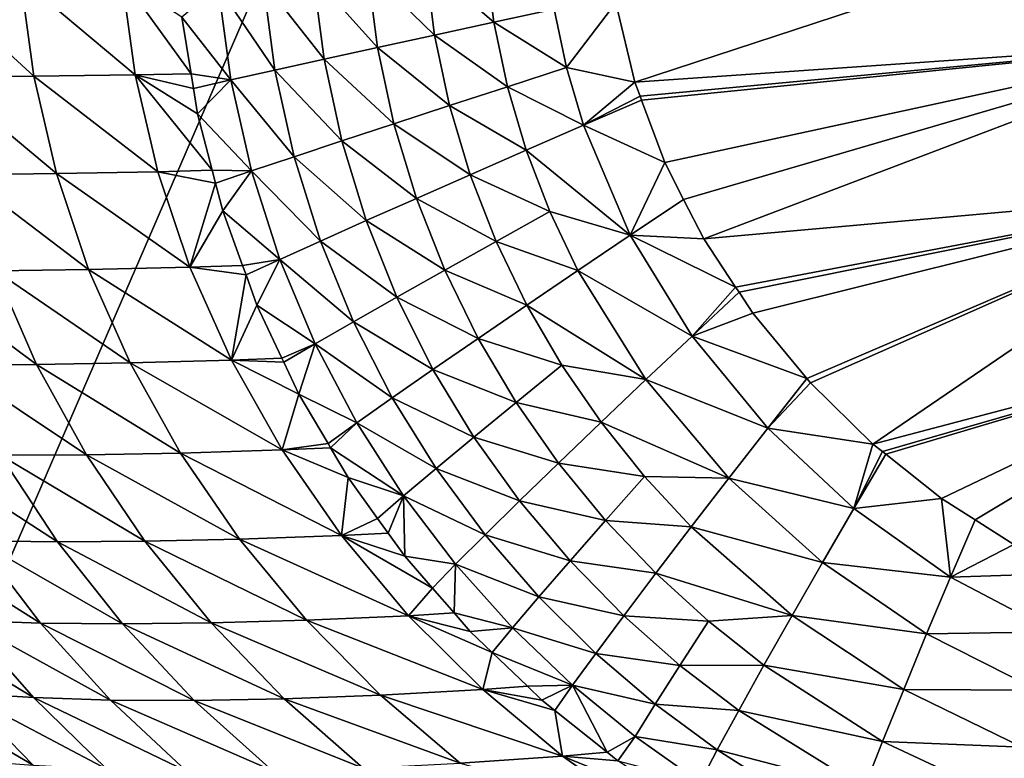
# Model space of a CAD drawing. Extents: x -924 to 924, y -425 to 424.
# Tile 3 of 52: x -710 to -460, y -220 to -33. Entities that reach past the tile are written whole.
import ezdxf

# ---------------------------------------------------------------- set-up
doc = ezdxf.new("R2010")
doc.units = 0
doc.linetypes.add('SOLIDLINE', pattern=[0])
doc.layers.add('BE3C_Starlet_I_Sil_8320CWVVK_1', color=252, linetype='SOLIDLINE')

msp = doc.modelspace()

# ---------------------------------------------------------------- linework, layer by layer
at = {"layer": 'BE3C_Starlet_I_Sil_8320CWVVK_1', "color": 252}
for points in [[(-500, 320.795), (820.794, -420), (-820.794, -420)], [(-500, 320.795), (-820.794, -420), (-820.794, 0)], [(500, 320.795), (820.794, -420), (-500, 320.795)], [(-406.541, 0.01266, 171.337), (-558.657, -28.3134, 179.784), (-553.842, -48.3635, 179.572)], [(-406.541, 0.01266, 171.337), (-553.842, -48.3635, 179.572), (-404.754, -38.0745, 171.337)], [(-591.65, -16.6855, 185.216), (-606.867, -18.3561, 190.501), (-589.555, -33.2326, 185.17)], [(-574.253, -29.9347, 181.606), (-591.65, -16.6855, 185.216), (-589.555, -33.2326, 185.17)], [(-621.5, -19.9714, 197.483), (-604.56, -36.4824, 190.504), (-606.867, -18.3561, 190.501)], [(-589.555, -33.2326, 185.17), (-606.867, -18.3561, 190.501), (-604.56, -36.4824, 190.504)], [(-709.374, -22.1609, 298.047), (-732.798, -22.3003, 338.511), (-706.025, -46.9118, 298.256)], [(-706.025, -46.9118, 298.256), (-732.798, -22.3003, 338.511), (-729.458, -47.1549, 338.727)], [(-709.374, -22.1609, 298.047), (-680.364, -46.5608, 259.117), (-683.69, -21.9704, 258.932)], [(-706.025, -46.9118, 298.256), (-680.364, -46.5608, 259.117), (-709.374, -22.1609, 298.047)], [(-680.364, -46.5608, 259.117), (-666.2, -46.2935, 239.773), (-683.69, -21.9704, 258.932)], [(-683.69, -21.9704, 258.932), (-666.2, -46.2935, 239.773), (-668.563, -31.9113, 239.439)], [(-635.276, -21.5014, 206.05), (-647.95, -22.9191, 216.031), (-632.531, -42.5924, 206.217)], [(-635.276, -21.5014, 206.05), (-618.977, -39.6221, 197.559), (-621.5, -19.9714, 197.483)], [(-632.531, -42.5924, 206.217), (-618.977, -39.6221, 197.559), (-635.276, -21.5014, 206.05)], [(-618.977, -39.6221, 197.559), (-604.56, -36.4824, 190.504), (-621.5, -19.9714, 197.483)], [(-659.326, -24.2024, 227.209), (-668.563, -31.9113, 239.439), (-656.116, -47.8208, 227.594)], [(-659.326, -24.2024, 227.209), (-644.976, -45.34, 216.304), (-647.95, -22.9191, 216.031)], [(-656.116, -47.8208, 227.594), (-644.976, -45.34, 216.304), (-659.326, -24.2024, 227.209)], [(-632.531, -42.5924, 206.217), (-647.95, -22.9191, 216.031), (-644.976, -45.34, 216.304)], [(-571.16, -44.7145, 181.488), (-558.657, -28.3134, 179.784), (-574.253, -29.9347, 181.606)], [(-571.16, -44.7145, 181.488), (-553.842, -48.3635, 179.572), (-558.657, -28.3134, 179.784)], [(-656.116, -47.8208, 227.594), (-668.563, -31.9113, 239.439), (-666.2, -46.2935, 239.773)], [(-574.253, -29.9347, 181.606), (-589.555, -33.2326, 185.17), (-571.16, -44.7145, 181.488)], [(-589.555, -33.2326, 185.17), (-604.56, -36.4824, 190.504), (-586.123, -49.5534, 185.091)], [(-571.16, -44.7145, 181.488), (-589.555, -33.2326, 185.17), (-586.123, -49.5534, 185.091)], [(-618.977, -39.6221, 197.559), (-600.786, -54.3196, 190.501), (-604.56, -36.4824, 190.504)], [(-586.123, -49.5534, 185.091), (-604.56, -36.4824, 190.504), (-600.786, -54.3196, 190.501)], [(-632.531, -42.5924, 206.217), (-614.855, -58.9193, 197.668), (-618.977, -39.6221, 197.559)], [(-614.855, -58.9193, 197.668), (-600.786, -54.3196, 190.501), (-618.977, -39.6221, 197.559)], [(-404.754, -38.0745, 171.337), (-553.842, -48.3635, 179.572), (-552.503, -51.9592, 179.514)], [(-404.754, -38.0745, 171.337), (-552.503, -51.9592, 179.514), (-552.145, -52.9183, 179.498)], [(-404.754, -38.0745, 171.337), (-552.145, -52.9183, 179.498), (-546.258, -68.7222, 179.242)], [(-546.258, -68.7222, 179.242), (-541.49, -78.066, 179.036), (-404.754, -38.0745, 171.337)], [(-404.754, -38.0745, 171.337), (-541.49, -78.066, 179.036), (-536.38, -88.0786, 178.815)], [(-404.754, -38.0745, 171.337), (-536.38, -88.0786, 178.815), (-399.407, -75.8267, 171.337)], [(-632.531, -42.5924, 206.217), (-644.976, -45.34, 216.304), (-628.052, -63.2625, 206.468)], [(-628.052, -63.2625, 206.468), (-614.855, -58.9193, 197.668), (-632.531, -42.5924, 206.217)], [(-571.16, -44.7145, 181.488), (-586.123, -49.5534, 185.091), (-566.866, -59.2868, 181.323)], [(-566.866, -59.2868, 181.323), (-553.842, -48.3635, 179.572), (-571.16, -44.7145, 181.488)], [(-706.025, -46.9118, 298.256), (-729.458, -47.1549, 338.727), (-700.276, -71.5555, 298.598)], [(-700.276, -71.5555, 298.598), (-729.458, -47.1549, 338.727), (-723.742, -71.8634, 339.08)], [(-706.025, -46.9118, 298.256), (-674.634, -71.0827, 259.419), (-680.364, -46.5608, 259.117)], [(-700.276, -71.5555, 298.598), (-674.634, -71.0827, 259.419), (-706.025, -46.9118, 298.256)], [(-680.364, -46.5608, 259.117), (-665.596, -49.9668, 239.858), (-666.2, -46.2935, 239.773)], [(-664.539, -56.4024, 240.007), (-665.596, -49.9668, 239.858), (-680.364, -46.5608, 259.117)], [(-664.539, -56.4024, 240.007), (-680.364, -46.5608, 259.117), (-660.824, -70.7093, 240.501)], [(-660.824, -70.7093, 240.501), (-680.364, -46.5608, 259.117), (-674.634, -71.0827, 259.419)], [(-656.116, -47.8208, 227.594), (-666.2, -46.2935, 239.773), (-665.596, -49.9668, 239.858)], [(-656.116, -47.8208, 227.594), (-640.132, -67.2688, 216.716), (-644.976, -45.34, 216.304)], [(-628.052, -63.2625, 206.468), (-644.976, -45.34, 216.304), (-640.132, -67.2688, 216.716)], [(-664.539, -56.4024, 240.007), (-656.116, -47.8208, 227.594), (-665.596, -49.9668, 239.858)], [(-664.539, -56.4024, 240.007), (-650.898, -70.8722, 228.179), (-656.116, -47.8208, 227.594)], [(-650.898, -70.8722, 228.179), (-640.132, -67.2688, 216.716), (-656.116, -47.8208, 227.594)], [(-586.123, -49.5534, 185.091), (-600.786, -54.3196, 190.501), (-581.365, -65.6013, 184.976)], [(-566.866, -59.2868, 181.323), (-586.123, -49.5534, 185.091), (-581.365, -65.6013, 184.976)], [(-566.866, -59.2868, 181.323), (-552.503, -51.9592, 179.514), (-553.842, -48.3635, 179.572)], [(-552.145, -52.9183, 179.498), (-552.503, -51.9592, 179.514), (-566.866, -59.2868, 181.323)], [(-614.855, -58.9193, 197.668), (-595.562, -71.8173, 190.486), (-600.786, -54.3196, 190.501)], [(-581.365, -65.6013, 184.976), (-600.786, -54.3196, 190.501), (-595.562, -71.8173, 190.486)], [(-552.145, -52.9183, 179.498), (-566.866, -59.2868, 181.323), (-546.258, -68.7222, 179.242)], [(-660.824, -70.7093, 240.501), (-650.898, -70.8722, 228.179), (-664.539, -56.4024, 240.007)], [(-628.052, -63.2625, 206.468), (-609.158, -77.8072, 197.798), (-614.855, -58.9193, 197.668)], [(-609.158, -77.8072, 197.798), (-595.562, -71.8173, 190.486), (-614.855, -58.9193, 197.668)], [(-566.866, -59.2868, 181.323), (-581.365, -65.6013, 184.976), (-555.01, -87.0998, 180.864)], [(-546.258, -68.7222, 179.242), (-566.866, -59.2868, 181.323), (-555.01, -87.0998, 180.864)], [(-628.052, -63.2625, 206.468), (-640.132, -67.2688, 216.716), (-621.872, -83.4484, 206.781)], [(-621.872, -83.4484, 206.781), (-609.158, -77.8072, 197.798), (-628.052, -63.2625, 206.468)], [(-650.898, -70.8722, 228.179), (-633.46, -88.6323, 217.24), (-640.132, -67.2688, 216.716)], [(-621.872, -83.4484, 206.781), (-640.132, -67.2688, 216.716), (-633.46, -88.6323, 217.24)], [(-581.365, -65.6013, 184.976), (-595.562, -71.8173, 190.486), (-575.362, -81.1673, 184.824)], [(-555.01, -87.0998, 180.864), (-581.365, -65.6013, 184.976), (-575.362, -81.1673, 184.824)], [(-546.258, -68.7222, 179.242), (-555.01, -87.0998, 180.864), (-541.49, -78.066, 179.036)], [(-700.276, -71.5555, 298.598), (-723.742, -71.8634, 339.08), (-692.141, -95.8047, 299.06)], [(-692.141, -95.8047, 299.06), (-723.742, -71.8634, 339.08), (-715.675, -96.1568, 339.557)], [(-700.276, -71.5555, 298.598), (-666.503, -95.2308, 259.827), (-674.634, -71.0827, 259.419)], [(-692.141, -95.8047, 299.06), (-666.503, -95.2308, 259.827), (-700.276, -71.5555, 298.598)], [(-660.824, -70.7093, 240.501), (-674.634, -71.0827, 259.419), (-659.979, -73.964, 240.613)], [(-659.979, -73.964, 240.613), (-674.634, -71.0827, 259.419), (-666.503, -95.2308, 259.827)], [(-660.824, -70.7093, 240.501), (-659.979, -73.964, 240.613), (-650.898, -70.8722, 228.179)], [(-650.898, -70.8722, 228.179), (-659.979, -73.964, 240.613), (-658.153, -80.9973, 240.855)], [(-650.898, -70.8722, 228.179), (-658.153, -80.9973, 240.855), (-643.725, -93.2706, 228.926)], [(-643.725, -93.2706, 228.926), (-633.46, -88.6323, 217.24), (-650.898, -70.8722, 228.179)], [(-609.158, -77.8072, 197.798), (-588.976, -88.7349, 190.449), (-595.562, -71.8173, 190.486)], [(-575.362, -81.1673, 184.824), (-595.562, -71.8173, 190.486), (-588.976, -88.7349, 190.449)], [(-659.979, -73.964, 240.613), (-666.503, -95.2308, 259.827), (-658.153, -80.9973, 240.855)], [(-399.407, -75.8267, 171.337), (-536.38, -88.0786, 178.815), (-528.349, -100.262, 178.473)], [(-399.407, -75.8267, 171.337), (-528.349, -100.262, 178.473), (-527.467, -101.6, 178.435)], [(-523.987, -106.879, 178.287), (-399.407, -75.8267, 171.337), (-527.467, -101.6, 178.435)], [(-510.257, -123.444, 177.706), (-399.407, -75.8267, 171.337), (-523.987, -106.879, 178.287)], [(-510.257, -123.444, 177.706), (-509.362, -124.524, 177.669), (-399.407, -75.8267, 171.337)], [(-399.407, -75.8267, 171.337), (-509.362, -124.524, 177.669), (-493.553, -140.022, 177.007)], [(-399.407, -75.8267, 171.337), (-493.553, -140.022, 177.007), (-390.546, -112.912, 171.337)], [(-621.872, -83.4484, 206.781), (-601.985, -96.0135, 197.93), (-609.158, -77.8072, 197.798)], [(-601.985, -96.0135, 197.93), (-588.976, -88.7349, 190.449), (-609.158, -77.8072, 197.798)], [(-555.01, -87.0998, 180.864), (-536.38, -88.0786, 178.815), (-541.49, -78.066, 179.036)], [(-666.503, -95.2308, 259.827), (-653.172, -94.7739, 241.464), (-658.153, -80.9973, 240.855)], [(-643.725, -93.2706, 228.926), (-658.153, -80.9973, 240.855), (-653.172, -94.7739, 241.464)], [(-575.362, -81.1673, 184.824), (-588.976, -88.7349, 190.449), (-568.255, -96.0397, 184.632)], [(-555.01, -87.0998, 180.864), (-575.362, -81.1673, 184.824), (-568.255, -96.0397, 184.632)], [(-621.872, -83.4484, 206.781), (-633.46, -88.6323, 217.24), (-614.104, -102.847, 207.128)], [(-614.104, -102.847, 207.128), (-601.985, -96.0135, 197.93), (-621.872, -83.4484, 206.781)], [(-568.255, -96.0397, 184.632), (-539.355, -112.696, 180.249), (-555.01, -87.0998, 180.864)], [(-539.355, -112.696, 180.249), (-528.349, -100.262, 178.473), (-555.01, -87.0998, 180.864)], [(-555.01, -87.0998, 180.864), (-528.349, -100.262, 178.473), (-536.38, -88.0786, 178.815)], [(-643.725, -93.2706, 228.926), (-625.089, -109.096, 217.831), (-633.46, -88.6323, 217.24)], [(-614.104, -102.847, 207.128), (-633.46, -88.6323, 217.24), (-625.089, -109.096, 217.831)], [(-601.985, -96.0135, 197.93), (-581.193, -104.827, 190.377), (-588.976, -88.7349, 190.449)], [(-568.255, -96.0397, 184.632), (-588.976, -88.7349, 190.449), (-581.193, -104.827, 190.377)], [(-643.725, -93.2706, 228.926), (-653.172, -94.7739, 241.464), (-652.29, -97.2115, 241.572)], [(-649.527, -104.853, 241.91), (-643.725, -93.2706, 228.926), (-652.29, -97.2115, 241.572)], [(-649.527, -104.853, 241.91), (-634.747, -114.652, 229.772), (-643.725, -93.2706, 228.926)], [(-634.747, -114.652, 229.772), (-625.089, -109.096, 217.831), (-643.725, -93.2706, 228.926)], [(-737.056, -96.2864, 381.225), (-705.298, -119.847, 340.145), (-715.675, -96.1568, 339.557)], [(-726.876, -119.958, 381.788), (-705.298, -119.847, 340.145), (-737.056, -96.2864, 381.225)], [(-692.141, -95.8047, 299.06), (-715.675, -96.1568, 339.557), (-681.656, -119.455, 299.628)], [(-681.656, -119.455, 299.628), (-715.675, -96.1568, 339.557), (-705.298, -119.847, 340.145)], [(-692.141, -95.8047, 299.06), (-656.001, -118.785, 260.329), (-666.503, -95.2308, 259.827)], [(-681.656, -119.455, 299.628), (-656.001, -118.785, 260.329), (-692.141, -95.8047, 299.06)], [(-666.503, -95.2308, 259.827), (-652.29, -97.2115, 241.572), (-653.172, -94.7739, 241.464)], [(-656.001, -118.785, 260.329), (-652.29, -97.2115, 241.572), (-666.503, -95.2308, 259.827)], [(-656.001, -118.785, 260.329), (-649.527, -104.853, 241.91), (-652.29, -97.2115, 241.572)], [(-614.104, -102.847, 207.128), (-593.522, -113.26, 198.035), (-601.985, -96.0135, 197.93)], [(-593.522, -113.26, 198.035), (-581.193, -104.827, 190.377), (-601.985, -96.0135, 197.93)], [(-568.255, -96.0397, 184.632), (-581.193, -104.827, 190.377), (-551.021, -123.713, 184.122)], [(-551.021, -123.713, 184.122), (-539.355, -112.696, 180.249), (-568.255, -96.0397, 184.632)], [(-539.355, -112.696, 180.249), (-527.467, -101.6, 178.435), (-528.349, -100.262, 178.473)], [(-523.987, -106.879, 178.287), (-527.467, -101.6, 178.435), (-539.355, -112.696, 180.249)], [(-614.104, -102.847, 207.128), (-625.089, -109.096, 217.831), (-604.957, -121.148, 207.457)], [(-604.957, -121.148, 207.457), (-593.522, -113.26, 198.035), (-614.104, -102.847, 207.128)], [(-643.213, -118.26, 242.599), (-649.527, -104.853, 241.91), (-656.001, -118.785, 260.329)], [(-643.213, -118.26, 242.599), (-634.747, -114.652, 229.772), (-649.527, -104.853, 241.91)], [(-593.522, -113.26, 198.035), (-572.333, -120.035, 190.257), (-581.193, -104.827, 190.377)], [(-551.021, -123.713, 184.122), (-581.193, -104.827, 190.377), (-572.333, -120.035, 190.257)], [(-539.355, -112.696, 180.249), (-510.257, -123.444, 177.706), (-523.987, -106.879, 178.287)], [(-634.747, -114.652, 229.772), (-615.256, -128.323, 218.414), (-625.089, -109.096, 217.831)], [(-604.957, -121.148, 207.457), (-625.089, -109.096, 217.831), (-615.256, -128.323, 218.414)], [(-643.213, -118.26, 242.599), (-642.712, -119.323, 242.654), (-634.747, -114.652, 229.772)], [(-634.747, -114.652, 229.772), (-642.712, -119.323, 242.654), (-638.922, -127.371, 243.067)], [(-634.747, -114.652, 229.772), (-638.922, -127.371, 243.067), (-624.231, -134.652, 230.618)], [(-624.231, -134.652, 230.618), (-615.256, -128.323, 218.414), (-634.747, -114.652, 229.772)], [(-604.957, -121.148, 207.457), (-583.91, -129.471, 198.088), (-593.522, -113.26, 198.035)], [(-583.91, -129.471, 198.088), (-572.333, -120.035, 190.257), (-593.522, -113.26, 198.035)], [(-551.021, -123.713, 184.122), (-520.17, -136.027, 179.489), (-539.355, -112.696, 180.249)], [(-539.355, -112.696, 180.249), (-520.17, -136.027, 179.489), (-510.257, -123.444, 177.706)], [(-390.546, -112.912, 171.337), (-493.553, -140.022, 177.007), (-491.123, -141.952, 176.906)], [(-390.546, -112.912, 171.337), (-491.123, -141.952, 176.906), (-490.285, -142.618, 176.871)], [(-476.18, -153.819, 176.283), (-390.546, -112.912, 171.337), (-490.285, -142.618, 176.871)], [(-467.683, -159.218, 175.929), (-390.546, -112.912, 171.337), (-476.18, -153.819, 176.283)], [(-467.683, -159.218, 175.929), (-457.923, -165.42, 175.523), (-390.546, -112.912, 171.337)], [(-681.656, -119.455, 299.628), (-705.298, -119.847, 340.145), (-668.869, -142.306, 300.292)], [(-681.656, -119.455, 299.628), (-643.169, -141.528, 260.914), (-656.001, -118.785, 260.329)], [(-668.869, -142.306, 300.292), (-643.169, -141.528, 260.914), (-681.656, -119.455, 299.628)], [(-656.001, -118.785, 260.329), (-642.712, -119.323, 242.654), (-643.213, -118.26, 242.599)], [(-643.169, -141.528, 260.914), (-638.922, -127.371, 243.067), (-656.001, -118.785, 260.329)], [(-656.001, -118.785, 260.329), (-638.922, -127.371, 243.067), (-642.712, -119.323, 242.654)], [(-726.876, -119.958, 381.788), (-692.659, -142.749, 340.831), (-705.298, -119.847, 340.145)], [(-714.492, -142.855, 382.444), (-692.659, -142.749, 340.831), (-726.876, -119.958, 381.788)], [(-668.869, -142.306, 300.292), (-705.298, -119.847, 340.145), (-692.659, -142.749, 340.831)], [(-604.957, -121.148, 207.457), (-615.256, -128.323, 218.414), (-594.596, -138.261, 207.727)], [(-594.596, -138.261, 207.727), (-583.91, -129.471, 198.088), (-604.957, -121.148, 207.457)], [(-562.38, -134.522, 190.096), (-572.333, -120.035, 190.257), (-583.91, -129.471, 198.088)], [(-551.021, -123.713, 184.122), (-572.333, -120.035, 190.257), (-562.38, -134.522, 190.096)], [(-562.38, -134.522, 190.096), (-530.014, -148.648, 183.448), (-551.021, -123.713, 184.122)], [(-551.021, -123.713, 184.122), (-530.014, -148.648, 183.448), (-520.17, -136.027, 179.489)], [(-509.362, -124.524, 177.669), (-510.257, -123.444, 177.706), (-520.17, -136.027, 179.489)], [(-520.17, -136.027, 179.489), (-493.553, -140.022, 177.007), (-509.362, -124.524, 177.669)], [(-631.524, -139.908, 243.734), (-638.922, -127.371, 243.067), (-643.169, -141.528, 260.914)], [(-624.231, -134.652, 230.618), (-638.922, -127.371, 243.067), (-631.524, -139.908, 243.734)], [(-624.231, -134.652, 230.618), (-604.151, -146.208, 218.929), (-615.256, -128.323, 218.414)], [(-594.596, -138.261, 207.727), (-615.256, -128.323, 218.414), (-604.151, -146.208, 218.929)], [(-594.596, -138.261, 207.727), (-573.135, -144.845, 198.099), (-583.91, -129.471, 198.088)], [(-562.38, -134.522, 190.096), (-583.91, -129.471, 198.088), (-573.135, -144.845, 198.099)], [(-573.135, -144.845, 198.099), (-551.375, -148.261, 189.89), (-562.38, -134.522, 190.096)], [(-562.38, -134.522, 190.096), (-551.375, -148.261, 189.89), (-530.014, -148.648, 183.448)], [(-624.231, -134.652, 230.618), (-631.524, -139.908, 243.734), (-630.913, -140.945, 243.789)], [(-624.231, -134.652, 230.618), (-630.913, -140.945, 243.789), (-612.395, -153.16, 231.383)], [(-612.395, -153.16, 231.383), (-604.151, -146.208, 218.929), (-624.231, -134.652, 230.618)], [(-530.014, -148.648, 183.448), (-498.379, -156.342, 178.615), (-520.17, -136.027, 179.489)], [(-520.17, -136.027, 179.489), (-498.379, -156.342, 178.615), (-493.553, -140.022, 177.007)], [(-594.596, -138.261, 207.727), (-604.151, -146.208, 218.929), (-583.008, -154.419, 207.957)], [(-583.008, -154.419, 207.957), (-573.135, -144.845, 198.099), (-594.596, -138.261, 207.727)], [(-668.869, -142.306, 300.292), (-628.138, -163.206, 261.572), (-643.169, -141.528, 260.914)], [(-643.169, -141.528, 260.914), (-630.913, -140.945, 243.789), (-631.524, -139.908, 243.734)], [(-643.169, -141.528, 260.914), (-626.445, -148.517, 244.191), (-630.913, -140.945, 243.789)], [(-628.138, -163.206, 261.572), (-626.445, -148.517, 244.191), (-643.169, -141.528, 260.914)], [(-612.395, -153.16, 231.383), (-630.913, -140.945, 243.789), (-626.445, -148.517, 244.191)], [(-491.123, -141.952, 176.906), (-493.553, -140.022, 177.007), (-498.379, -156.342, 178.615)], [(-498.379, -156.342, 178.615), (-490.285, -142.618, 176.871), (-491.123, -141.952, 176.906)], [(-720.258, -164.539, 425.695), (-700.004, -164.796, 383.182), (-734.323, -142.624, 425.045)], [(-734.323, -142.624, 425.045), (-700.004, -164.796, 383.182), (-714.492, -142.855, 382.444)], [(-714.492, -142.855, 382.444), (-677.87, -164.658, 341.602), (-692.659, -142.749, 340.831)], [(-700.004, -164.796, 383.182), (-677.87, -164.658, 341.602), (-714.492, -142.855, 382.444)], [(-668.869, -142.306, 300.292), (-692.659, -142.749, 340.831), (-653.9, -164.128, 301.037)], [(-653.9, -164.128, 301.037), (-692.659, -142.749, 340.831), (-677.87, -164.658, 341.602)], [(-653.9, -164.128, 301.037), (-628.138, -163.206, 261.572), (-668.869, -142.306, 300.292)], [(-498.379, -156.342, 178.615), (-476.18, -153.819, 176.283), (-490.285, -142.618, 176.871)], [(-612.395, -153.16, 231.383), (-591.763, -163.017, 219.401), (-604.151, -146.208, 218.929)], [(-583.008, -154.419, 207.957), (-604.151, -146.208, 218.929), (-591.763, -163.017, 219.401)], [(-583.008, -154.419, 207.957), (-561.25, -159.359, 198.062), (-573.135, -144.845, 198.099)], [(-561.25, -159.359, 198.062), (-551.375, -148.261, 189.89), (-573.135, -144.845, 198.099)], [(-628.138, -163.206, 261.572), (-618.99, -158.854, 244.733), (-626.445, -148.517, 244.191)], [(-612.395, -153.16, 231.383), (-626.445, -148.517, 244.191), (-618.99, -158.854, 244.733)], [(-561.25, -159.359, 198.062), (-539.563, -161.005, 189.63), (-551.375, -148.261, 189.89)], [(-551.375, -148.261, 189.89), (-539.563, -161.005, 189.63), (-530.014, -148.648, 183.448)], [(-539.563, -161.005, 189.63), (-506.339, -170.027, 182.624), (-530.014, -148.648, 183.448)], [(-530.014, -148.648, 183.448), (-506.339, -170.027, 182.624), (-498.379, -156.342, 178.615)], [(-618.99, -158.854, 244.733), (-616.318, -162.56, 244.928), (-612.395, -153.16, 231.383)], [(-612.395, -153.16, 231.383), (-616.318, -162.56, 244.928), (-612.087, -168.427, 245.235)], [(-612.395, -153.16, 231.383), (-612.087, -168.427, 245.235), (-599.23, -170.466, 232.099)], [(-599.23, -170.466, 232.099), (-591.763, -163.017, 219.401), (-612.395, -153.16, 231.383)], [(-583.008, -154.419, 207.957), (-591.763, -163.017, 219.401), (-570.258, -169.601, 208.133)], [(-570.258, -169.601, 208.133), (-561.25, -159.359, 198.062), (-583.008, -154.419, 207.957)], [(-473.92, -173.724, 177.629), (-476.18, -153.819, 176.283), (-498.379, -156.342, 178.615)], [(-473.92, -173.724, 177.629), (-467.683, -159.218, 175.929), (-476.18, -153.819, 176.283)], [(-506.339, -170.027, 182.624), (-473.92, -173.724, 177.629), (-498.379, -156.342, 178.615)], [(-616.318, -162.56, 244.928), (-618.99, -158.854, 244.733), (-628.138, -163.206, 261.572)], [(-570.258, -169.601, 208.133), (-548.531, -172.739, 197.953), (-561.25, -159.359, 198.062)], [(-548.531, -172.739, 197.953), (-539.563, -161.005, 189.63), (-561.25, -159.359, 198.062)], [(-457.923, -165.42, 175.523), (-467.683, -159.218, 175.929), (-473.92, -173.724, 177.629)], [(-548.531, -172.739, 197.953), (-514.021, -183.397, 188.954), (-539.563, -161.005, 189.63)], [(-539.563, -161.005, 189.63), (-514.021, -183.397, 188.954), (-506.339, -170.027, 182.624)], [(-723.212, -184.68, 469.619), (-704.284, -185.348, 426.406), (-738.587, -163.889, 469.06)], [(-738.587, -163.889, 469.06), (-704.284, -185.348, 426.406), (-720.258, -164.539, 425.695)], [(-653.9, -164.128, 301.037), (-677.87, -164.658, 341.602), (-636.941, -184.655, 301.852)], [(-653.9, -164.128, 301.037), (-611.112, -183.527, 262.289), (-628.138, -163.206, 261.572)], [(-636.941, -184.655, 301.852), (-611.112, -183.527, 262.289), (-653.9, -164.128, 301.037)], [(-628.138, -163.206, 261.572), (-612.087, -168.427, 245.235), (-616.318, -162.56, 244.928)], [(-611.112, -183.527, 262.289), (-605.095, -176.475, 245.662), (-628.138, -163.206, 261.572)], [(-628.138, -163.206, 261.572), (-605.095, -176.475, 245.662), (-612.087, -168.427, 245.235)], [(-599.23, -170.466, 232.099), (-578.174, -178.731, 219.813), (-591.763, -163.017, 219.401)], [(-570.258, -169.601, 208.133), (-591.763, -163.017, 219.401), (-578.174, -178.731, 219.813)], [(-704.284, -185.348, 426.406), (-683.568, -185.566, 383.988), (-720.258, -164.539, 425.695)], [(-720.258, -164.539, 425.695), (-683.568, -185.566, 383.988), (-700.004, -164.796, 383.182)], [(-700.004, -164.796, 383.182), (-661.107, -185.334, 342.445), (-677.87, -164.658, 341.602)], [(-683.568, -185.566, 383.988), (-661.107, -185.334, 342.445), (-700.004, -164.796, 383.182)], [(-636.941, -184.655, 301.852), (-677.87, -164.658, 341.602), (-661.107, -185.334, 342.445)], [(-473.92, -173.724, 177.629), (-443.261, -172.7, 174.911), (-457.923, -165.42, 175.523)], [(-599.23, -170.466, 232.099), (-612.087, -168.427, 245.235), (-605.095, -176.475, 245.662)], [(-599.23, -170.466, 232.099), (-605.095, -176.475, 245.662), (-599.615, -182.784, 245.996)], [(-584.836, -186.559, 232.741), (-599.23, -170.466, 232.099), (-599.615, -182.784, 245.996)], [(-584.836, -186.559, 232.741), (-578.174, -178.731, 219.813), (-599.23, -170.466, 232.099)], [(-570.258, -169.601, 208.133), (-578.174, -178.731, 219.813), (-556.657, -183.512, 208.214)], [(-556.657, -183.512, 208.214), (-548.531, -172.739, 197.953), (-570.258, -169.601, 208.133)], [(-514.021, -183.397, 188.954), (-479.972, -188.117, 181.672), (-506.339, -170.027, 182.624)], [(-506.339, -170.027, 182.624), (-479.972, -188.117, 181.672), (-473.92, -173.724, 177.629)], [(-556.657, -183.512, 208.214), (-535.184, -184.904, 197.764), (-548.531, -172.739, 197.953)], [(-535.184, -184.904, 197.764), (-514.021, -183.397, 188.954), (-548.531, -172.739, 197.953)], [(-479.972, -188.117, 181.672), (-447.6, -187.54, 176.563), (-473.92, -173.724, 177.629)], [(-473.92, -173.724, 177.629), (-447.6, -187.54, 176.563), (-443.261, -172.7, 174.911)], [(-611.112, -183.527, 262.289), (-599.615, -182.784, 245.996), (-605.095, -176.475, 245.662)], [(-584.836, -186.559, 232.741), (-563.726, -193.041, 220.1), (-578.174, -178.731, 219.813)], [(-556.657, -183.512, 208.214), (-578.174, -178.731, 219.813), (-563.726, -193.041, 220.1)], [(-724.008, -203.123, 513.931), (-706.135, -204.232, 470.216), (-740.31, -183.563, 513.55)], [(-740.31, -183.563, 513.55), (-706.135, -204.232, 470.216), (-723.212, -184.68, 469.619)], [(-636.941, -184.655, 301.852), (-592.353, -202.215, 263.058), (-611.112, -183.527, 262.289)], [(-595.51, -187.509, 246.246), (-599.615, -182.784, 245.996), (-611.112, -183.527, 262.289)], [(-595.51, -187.509, 246.246), (-611.112, -183.527, 262.289), (-589.989, -192.796, 246.491)], [(-589.989, -192.796, 246.491), (-611.112, -183.527, 262.289), (-592.353, -202.215, 263.058)], [(-599.615, -182.784, 245.996), (-595.51, -187.509, 246.246), (-584.836, -186.559, 232.741)], [(-556.657, -183.512, 208.214), (-563.726, -193.041, 220.1), (-542.434, -196.075, 208.184)], [(-542.434, -196.075, 208.184), (-535.184, -184.904, 197.764), (-556.657, -183.512, 208.214)], [(-535.184, -184.904, 197.764), (-521.169, -196.017, 197.516), (-514.021, -183.397, 188.954)], [(-521.169, -196.017, 197.516), (-485.772, -202.147, 188.127), (-514.021, -183.397, 188.954)], [(-514.021, -183.397, 188.954), (-485.772, -202.147, 188.127), (-479.972, -188.117, 181.672)], [(-706.135, -204.232, 470.216), (-686.582, -204.836, 427.165), (-723.212, -184.68, 469.619)], [(-723.212, -184.68, 469.619), (-686.582, -204.836, 427.165), (-704.284, -185.348, 426.406)], [(-686.582, -204.836, 427.165), (-665.389, -204.936, 384.851), (-704.284, -185.348, 426.406)], [(-704.284, -185.348, 426.406), (-665.389, -204.936, 384.851), (-683.568, -185.566, 383.988)], [(-683.568, -185.566, 383.988), (-642.594, -204.532, 343.346), (-661.107, -185.334, 342.445)], [(-665.389, -204.936, 384.851), (-642.594, -204.532, 343.346), (-683.568, -185.566, 383.988)], [(-636.941, -184.655, 301.852), (-661.107, -185.334, 342.445), (-618.235, -203.625, 302.725)], [(-618.235, -203.625, 302.725), (-661.107, -185.334, 342.445), (-642.594, -204.532, 343.346)], [(-618.235, -203.625, 302.725), (-592.353, -202.215, 263.058), (-636.941, -184.655, 301.852)], [(-584.836, -186.559, 232.741), (-595.51, -187.509, 246.246), (-589.989, -192.796, 246.491)], [(-584.836, -186.559, 232.741), (-589.989, -192.796, 246.491), (-569.589, -201.119, 233.225)], [(-569.589, -201.119, 233.225), (-563.726, -193.041, 220.1), (-584.836, -186.559, 232.741)], [(-542.434, -196.075, 208.184), (-521.169, -196.017, 197.516), (-535.184, -184.904, 197.764)], [(-485.772, -202.147, 188.127), (-451.81, -202.365, 180.634), (-479.972, -188.117, 181.672)], [(-479.972, -188.117, 181.672), (-451.81, -202.365, 180.634), (-447.6, -187.54, 176.563)], [(-589.989, -192.796, 246.491), (-592.353, -202.215, 263.058), (-581.048, -201.358, 246.889)], [(-569.589, -201.119, 233.225), (-589.989, -192.796, 246.491), (-581.048, -201.358, 246.889)], [(-569.589, -201.119, 233.225), (-548.674, -205.877, 220.24), (-563.726, -193.041, 220.1)], [(-542.434, -196.075, 208.184), (-563.726, -193.041, 220.1), (-548.674, -205.877, 220.24)], [(-542.434, -196.075, 208.184), (-548.674, -205.877, 220.24), (-527.548, -207.482, 208.076)], [(-527.548, -207.482, 208.076), (-521.169, -196.017, 197.516), (-542.434, -196.075, 208.184)], [(-527.548, -207.482, 208.076), (-491.104, -215.306, 196.895), (-521.169, -196.017, 197.516)], [(-521.169, -196.017, 197.516), (-491.104, -215.306, 196.895), (-485.772, -202.147, 188.127)], [(-592.353, -202.215, 263.058), (-577.399, -204.852, 247.051), (-581.048, -201.358, 246.889)], [(-569.589, -201.119, 233.225), (-581.048, -201.358, 246.889), (-577.399, -204.852, 247.051)], [(-577.399, -204.852, 247.051), (-574.075, -207.508, 247.139), (-569.589, -201.119, 233.225)], [(-569.589, -201.119, 233.225), (-574.075, -207.508, 247.139), (-560.852, -218.071, 247.486)], [(-569.589, -201.119, 233.225), (-560.852, -218.071, 247.486), (-553.768, -214.088, 233.517)], [(-553.768, -214.088, 233.517), (-548.674, -205.877, 220.24), (-569.589, -201.119, 233.225)], [(-724.008, -203.123, 513.931), (-738.642, -202.372, 555.719), (-706.185, -221.348, 514.328)], [(-706.185, -221.348, 514.328), (-738.642, -202.372, 555.719), (-722.034, -220.13, 555.651)], [(-706.185, -221.348, 514.328), (-687.534, -222.361, 470.841), (-724.008, -203.123, 513.931)], [(-724.008, -203.123, 513.931), (-687.534, -222.361, 470.841), (-706.135, -204.232, 470.216)], [(-687.534, -222.361, 470.841), (-667.361, -222.817, 427.961), (-706.135, -204.232, 470.216)], [(-706.135, -204.232, 470.216), (-667.361, -222.817, 427.961), (-686.582, -204.836, 427.165)], [(-618.235, -203.625, 302.725), (-642.594, -204.532, 343.346), (-598.072, -220.84, 303.642)], [(-618.235, -203.625, 302.725), (-572.172, -219.069, 263.866), (-592.353, -202.215, 263.058)], [(-598.072, -220.84, 303.642), (-572.172, -219.069, 263.866), (-618.235, -203.625, 302.725)], [(-572.172, -219.069, 263.866), (-574.075, -207.508, 247.139), (-592.353, -202.215, 263.058)], [(-592.353, -202.215, 263.058), (-574.075, -207.508, 247.139), (-577.399, -204.852, 247.051)], [(-491.104, -215.306, 196.895), (-455.8, -216.784, 187.204), (-485.772, -202.147, 188.127)], [(-485.772, -202.147, 188.127), (-455.8, -216.784, 187.204), (-451.81, -202.365, 180.634)], [(-667.361, -222.817, 427.961), (-645.702, -222.715, 385.757), (-686.582, -204.836, 427.165)], [(-686.582, -204.836, 427.165), (-645.702, -222.715, 385.757), (-665.389, -204.936, 384.851)], [(-665.389, -204.936, 384.851), (-622.594, -222.056, 344.295), (-642.594, -204.532, 343.346)], [(-645.702, -222.715, 385.757), (-622.594, -222.056, 344.295), (-665.389, -204.936, 384.851)], [(-598.072, -220.84, 303.642), (-642.594, -204.532, 343.346), (-622.594, -222.056, 344.295)], [(-553.768, -214.088, 233.517), (-532.974, -217.458, 220.279), (-548.674, -205.877, 220.24)], [(-527.548, -207.482, 208.076), (-548.674, -205.877, 220.24), (-532.974, -217.458, 220.279)], [(-572.172, -219.069, 263.866), (-560.852, -218.071, 247.486), (-574.075, -207.508, 247.139)], [(-527.548, -207.482, 208.076), (-532.974, -217.458, 220.279), (-495.771, -227.125, 207.713)], [(-495.771, -227.125, 207.713), (-491.104, -215.306, 196.895), (-527.548, -207.482, 208.076)], [(-553.768, -214.088, 233.517), (-560.852, -218.071, 247.486), (-558.12, -220.253, 247.558)], [(-553.768, -214.088, 233.517), (-558.12, -220.253, 247.558), (-537.324, -225.711, 233.683)], [(-537.324, -225.711, 233.683), (-532.974, -217.458, 220.279), (-553.768, -214.088, 233.517)], [(-495.771, -227.125, 207.713), (-459.403, -230.221, 196.165), (-491.104, -215.306, 196.895)], [(-491.104, -215.306, 196.895), (-459.403, -230.221, 196.165), (-455.8, -216.784, 187.204)], [(-598.072, -220.84, 303.642), (-550.895, -233.97, 264.703), (-572.172, -219.069, 263.866)], [(-558.12, -220.253, 247.558), (-560.852, -218.071, 247.486), (-572.172, -219.069, 263.866)], [(-558.12, -220.253, 247.558), (-572.172, -219.069, 263.866), (-540.472, -232.01, 247.805)], [(-540.472, -232.01, 247.805), (-572.172, -219.069, 263.866), (-550.895, -233.97, 264.703)], [(-537.324, -225.711, 233.683), (-516.563, -227.935, 220.261), (-532.974, -217.458, 220.279)], [(-495.771, -227.125, 207.713), (-532.974, -217.458, 220.279), (-516.563, -227.935, 220.261)]]:
    msp.add_3dface(points, dxfattribs=at)

doc.saveas('drawing.dxf')
